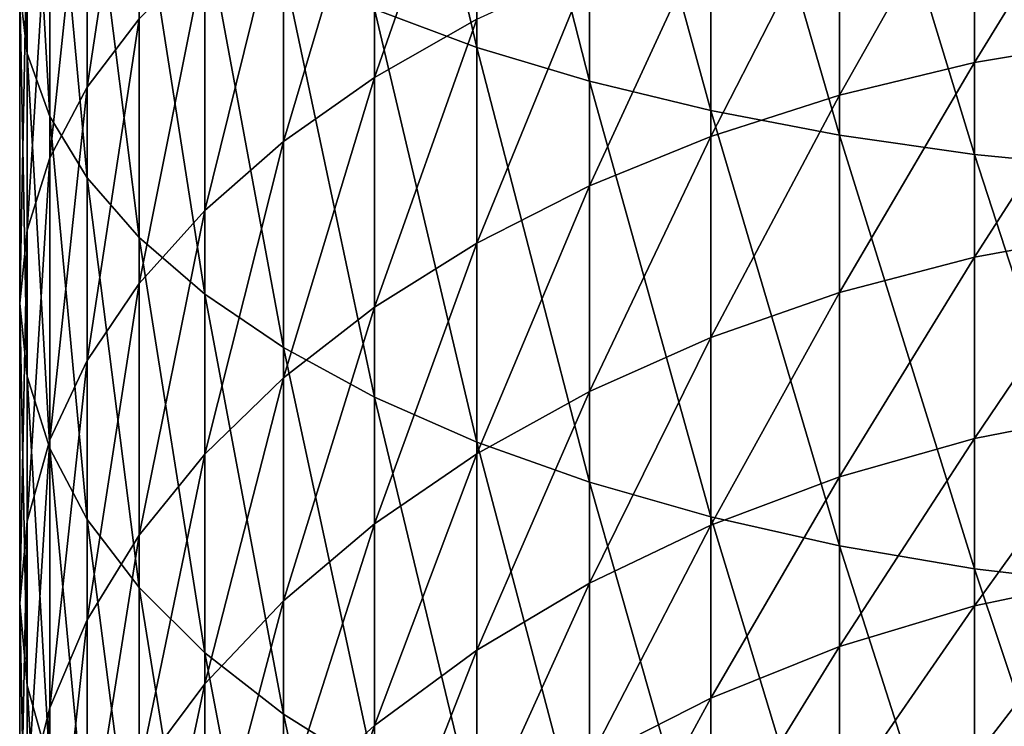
# Model space of a CAD drawing. Header units: metres. Extents: x -82 to 82, y -464 to 32.
# Tile 8 of 256: x -13 to -4, y -432 to -425. Entities that reach past the tile are written whole.
import ezdxf

# ---------------------------------------------------------------- set-up
doc = ezdxf.new("R2010")
doc.units = ezdxf.units.M
doc.layers.add('solid_K244121000C07', color=7, linetype='CONTINUOUS')

msp = doc.modelspace()

# ---------------------------------------------------------------- linework, layer by layer
at = {"layer": 'solid_K244121000C07'}
for points in [[(-8.698698, -425.401703, 301.373322), (-8.698698, -421.573547, 302.747162), (-9.660883, -421.28244, 301.830078)], [(-9.660883, -425.043213, 300.480408), (-8.698698, -425.401703, 301.373322), (-9.660883, -421.28244, 301.830078)], [(-7.641208, -425.720764, 302.16803), (-7.641208, -421.832611, 303.563385), (-8.698698, -421.573547, 302.747162)], [(-8.698698, -425.401703, 301.373322), (-7.641208, -425.720764, 302.16803), (-8.698698, -421.573547, 302.747162)], [(-12.928784, -425.459747, 292.265656), (-12.928784, -422.308655, 293.669006), (-13, -421.802368, 292.40799)], [(-13, -424.861115, 291.045746), (-12.928784, -425.459747, 292.265656), (-13, -421.802368, 292.40799)], [(-6.5, -425.996857, 302.855774), (-6.5, -422.056824, 304.269775), (-7.641208, -421.832611, 303.563385)], [(-7.641208, -425.720764, 302.16803), (-6.5, -425.996857, 302.855774), (-7.641208, -421.832611, 303.563385)], [(-5.287576, -426.22702, 303.429047), (-5.287576, -422.243713, 304.858582), (-6.5, -422.056824, 304.269775)], [(-6.5, -425.996857, 302.855774), (-5.287576, -426.22702, 303.429047), (-6.5, -422.056824, 304.269775)], [(-4.017221, -426.408691, 303.881592), (-4.017221, -422.391235, 305.323364), (-5.287576, -422.243713, 304.858582)], [(-5.287576, -426.22702, 303.429047), (-4.017221, -426.408691, 303.881592), (-5.287576, -422.243713, 304.858582)], [(-12.715919, -426.051819, 293.472198), (-12.715919, -422.809357, 294.916229), (-12.928784, -422.308655, 293.669006)], [(-12.928784, -425.459747, 292.265656), (-12.715919, -426.051819, 293.472198), (-12.928784, -422.308655, 293.669006)], [(-2.702852, -426.539917, 304.208405), (-2.702852, -422.497803, 305.659058), (-4.017221, -422.391235, 305.323364)], [(-4.017221, -426.408691, 303.881592), (-2.702852, -426.539917, 304.208405), (-4.017221, -422.391235, 305.323364)], [(-12.363734, -425.7771, 285.995026), (-12.363734, -423.09137, 287.439362), (-11.876091, -422.531708, 286.29892)], [(-11.876091, -425.134186, 284.899353), (-12.363734, -425.7771, 285.995026), (-11.876091, -422.531708, 286.29892)], [(-12.363734, -426.630859, 294.65213), (-12.363734, -423.299072, 296.135986), (-12.715919, -422.809357, 294.916229)], [(-12.715919, -426.051819, 293.472198), (-12.363734, -426.630859, 294.65213), (-12.715919, -422.809357, 294.916229)], [(-9.660883, -425.68512, 280.504608), (-9.660883, -423.407928, 281.957306), (-8.698698, -422.92099, 281.127411)], [(-8.698698, -425.137848, 279.713226), (-9.660883, -425.68512, 280.504608), (-8.698698, -422.92099, 281.127411)], [(-12.715919, -426.442261, 287.128662), (-12.715919, -423.67041, 288.619293), (-12.363734, -423.09137, 287.439362)], [(-12.363734, -425.7771, 285.995026), (-12.715919, -426.442261, 287.128662), (-12.363734, -423.09137, 287.439362)], [(-11.876091, -427.190491, 295.792572), (-11.876091, -423.772339, 297.31488), (-12.363734, -423.299072, 296.135986)], [(-12.363734, -426.630859, 294.65213), (-11.876091, -427.190491, 295.792572), (-12.363734, -423.299072, 296.135986)], [(-10.51722, -426.286652, 281.374359), (-10.51722, -423.943085, 282.869385), (-9.660883, -423.407928, 281.957306)], [(-9.660883, -425.68512, 280.504608), (-10.51722, -426.286652, 281.374359), (-9.660883, -423.407928, 281.957306)], [(-4.017221, -425.544983, 276.035583), (-4.017221, -423.600433, 277.490204), (-2.702852, -423.400116, 277.200562)], [(-2.702852, -425.323669, 275.761597), (-4.017221, -425.544983, 276.035583), (-2.702852, -423.400116, 277.200562)], [(-5.287576, -425.85141, 276.414917), (-5.287576, -423.877808, 277.891296), (-4.017221, -423.600433, 277.490204)], [(-4.017221, -425.544983, 276.035583), (-5.287576, -425.85141, 276.414917), (-4.017221, -423.600433, 277.490204)], [(-12.928784, -427.122406, 288.287842), (-12.928784, -424.262482, 289.825836), (-12.715919, -423.67041, 288.619293)], [(-12.715919, -426.442261, 287.128662), (-12.928784, -427.122406, 288.287842), (-12.715919, -423.67041, 288.619293)], [(-11.25833, -427.724609, 296.881012), (-11.25833, -424.22406, 298.440002), (-11.876091, -423.772339, 297.31488)], [(-11.876091, -427.190491, 295.792572), (-11.25833, -427.724609, 296.881012), (-11.876091, -423.772339, 297.31488)], [(-6.5, -426.239594, 276.895477), (-6.5, -424.229218, 278.399384), (-5.287576, -423.877808, 277.891296)], [(-5.287576, -425.85141, 276.414917), (-6.5, -426.239594, 276.895477), (-5.287576, -423.877808, 277.891296)], [(-11.25833, -426.93576, 282.312988), (-11.25833, -424.52063, 283.853668), (-10.51722, -423.943085, 282.869385)], [(-10.51722, -426.286652, 281.374359), (-11.25833, -426.93576, 282.312988), (-10.51722, -423.943085, 282.869385)], [(-13, -427.810089, 289.459839), (-13, -424.861115, 291.045746), (-12.928784, -424.262482, 289.825836)], [(-12.928784, -427.122406, 288.287842), (-13, -427.810089, 289.459839), (-12.928784, -424.262482, 289.825836)], [(-10.51722, -428.227356, 297.905518), (-10.51722, -424.649231, 299.499054), (-11.25833, -424.22406, 298.440002)], [(-11.25833, -427.724609, 296.881012), (-10.51722, -428.227356, 297.905518), (-11.25833, -424.22406, 298.440002)], [(-7.641208, -426.705292, 277.471985), (-7.641208, -424.650757, 279.008911), (-6.5, -424.229218, 278.399384)], [(-6.5, -426.239594, 276.895477), (-7.641208, -426.705292, 277.471985), (-6.5, -424.229218, 278.399384)], [(-11.876091, -427.625397, 283.31015), (-11.876091, -425.134186, 284.899353), (-11.25833, -424.52063, 283.853668)], [(-11.25833, -426.93576, 282.312988), (-11.876091, -427.625397, 283.31015), (-11.25833, -424.52063, 283.853668)], [(-9.660883, -428.693237, 298.854858), (-9.660883, -425.043213, 300.480408), (-10.51722, -424.649231, 299.499054)], [(-10.51722, -428.227356, 297.905518), (-9.660883, -428.693237, 298.854858), (-10.51722, -424.649231, 299.499054)], [(-8.698698, -427.243408, 278.138123), (-8.698698, -425.137848, 279.713226), (-7.641208, -424.650757, 279.008911)], [(-7.641208, -426.705292, 277.471985), (-8.698698, -427.243408, 278.138123), (-7.641208, -424.650757, 279.008911)], [(-12.928784, -428.497772, 290.631866), (-12.928784, -425.459747, 292.265656), (-13, -424.861115, 291.045746)], [(-13, -427.810089, 289.459839), (-12.928784, -428.497772, 290.631866), (-13, -424.861115, 291.045746)], [(-8.698698, -429.117126, 299.718628), (-8.698698, -425.401703, 301.373322), (-9.660883, -425.043213, 300.480408)], [(-9.660883, -428.693237, 298.854858), (-8.698698, -429.117126, 299.718628), (-9.660883, -425.043213, 300.480408)], [(-12.363734, -428.347961, 284.355011), (-12.363734, -425.7771, 285.995026), (-11.876091, -425.134186, 284.899353)], [(-11.876091, -427.625397, 283.31015), (-12.363734, -428.347961, 284.355011), (-11.876091, -425.134186, 284.899353)], [(-9.660883, -427.848022, 278.886627), (-9.660883, -425.68512, 280.504608), (-8.698698, -425.137848, 279.713226)], [(-8.698698, -427.243408, 278.138123), (-9.660883, -427.848022, 278.886627), (-8.698698, -425.137848, 279.713226)], [(-7.641208, -429.494354, 300.487396), (-7.641208, -425.720764, 302.16803), (-8.698698, -425.401703, 301.373322)], [(-8.698698, -429.117126, 299.718628), (-7.641208, -429.494354, 300.487396), (-8.698698, -425.401703, 301.373322)], [(-4.017221, -427.375946, 274.440369), (-4.017221, -425.544983, 276.035583), (-2.702852, -425.323669, 275.761597)], [(-2.702852, -427.134888, 274.183624), (-4.017221, -427.375946, 274.440369), (-2.702852, -425.323669, 275.761597)], [(-12.715919, -429.177917, 291.791016), (-12.715919, -426.051819, 293.472198), (-12.928784, -425.459747, 292.265656)], [(-12.928784, -428.497772, 290.631866), (-12.715919, -429.177917, 291.791016), (-12.928784, -425.459747, 292.265656)], [(-5.287576, -427.709747, 274.795868), (-5.287576, -425.85141, 276.414917), (-4.017221, -425.544983, 276.035583)], [(-4.017221, -427.375946, 274.440369), (-5.287576, -427.709747, 274.795868), (-4.017221, -425.544983, 276.035583)], [(-10.51722, -428.512543, 279.709229), (-10.51722, -426.286652, 281.374359), (-9.660883, -425.68512, 280.504608)], [(-9.660883, -427.848022, 278.886627), (-10.51722, -428.512543, 279.709229), (-9.660883, -425.68512, 280.504608)], [(-6.5, -429.820862, 301.15271), (-6.5, -425.996857, 302.855774), (-7.641208, -425.720764, 302.16803)], [(-7.641208, -429.494354, 300.487396), (-6.5, -429.820862, 301.15271), (-7.641208, -425.720764, 302.16803)], [(-12.715919, -429.095581, 285.436035), (-12.715919, -426.442261, 287.128662), (-12.363734, -425.7771, 285.995026)], [(-12.363734, -428.347961, 284.355011), (-12.715919, -429.095581, 285.436035), (-12.363734, -425.7771, 285.995026)], [(-6.5, -428.132599, 275.246246), (-6.5, -426.239594, 276.895477), (-5.287576, -425.85141, 276.414917)], [(-5.287576, -427.709747, 274.795868), (-6.5, -428.132599, 275.246246), (-5.287576, -425.85141, 276.414917)], [(-12.363734, -429.843109, 292.924652), (-12.363734, -426.630859, 294.65213), (-12.715919, -426.051819, 293.472198)], [(-12.715919, -429.177917, 291.791016), (-12.363734, -429.843109, 292.924652), (-12.715919, -426.051819, 293.472198)], [(-5.287576, -430.093018, 301.707306), (-5.287576, -426.22702, 303.429047), (-6.5, -425.996857, 302.855774)], [(-6.5, -429.820862, 301.15271), (-5.287576, -430.093018, 301.707306), (-6.5, -425.996857, 302.855774)], [(-4.017221, -430.307831, 302.145081), (-4.017221, -426.408691, 303.881592), (-5.287576, -426.22702, 303.429047)], [(-5.287576, -430.093018, 301.707306), (-4.017221, -430.307831, 302.145081), (-5.287576, -426.22702, 303.429047)], [(-11.25833, -429.229645, 280.596985), (-11.25833, -426.93576, 282.312988), (-10.51722, -426.286652, 281.374359)], [(-10.51722, -428.512543, 279.709229), (-11.25833, -429.229645, 280.596985), (-10.51722, -426.286652, 281.374359)], [(-7.641208, -428.639862, 275.78653), (-7.641208, -426.705292, 277.471985), (-6.5, -426.239594, 276.895477)], [(-6.5, -428.132599, 275.246246), (-7.641208, -428.639862, 275.78653), (-6.5, -426.239594, 276.895477)], [(-2.702852, -430.462982, 302.461243), (-2.702852, -426.539917, 304.208405), (-4.017221, -426.408691, 303.881592)], [(-4.017221, -430.307831, 302.145081), (-2.702852, -430.462982, 302.461243), (-4.017221, -426.408691, 303.881592)], [(-12.928784, -429.860046, 286.541412), (-12.928784, -427.122406, 288.287842), (-12.715919, -426.442261, 287.128662)], [(-12.715919, -429.095581, 285.436035), (-12.928784, -429.860046, 286.541412), (-12.715919, -426.442261, 287.128662)], [(-11.876091, -430.485992, 294.020325), (-11.876091, -427.190491, 295.792572), (-12.363734, -426.630859, 294.65213)], [(-12.363734, -429.843109, 292.924652), (-11.876091, -430.485992, 294.020325), (-12.363734, -426.630859, 294.65213)], [(-8.698698, -429.226013, 276.410828), (-8.698698, -427.243408, 278.138123), (-7.641208, -426.705292, 277.471985)], [(-7.641208, -428.639862, 275.78653), (-8.698698, -429.226013, 276.410828), (-7.641208, -426.705292, 277.471985)], [(-11.876091, -429.991516, 281.540131), (-11.876091, -427.625397, 283.31015), (-11.25833, -426.93576, 282.312988)], [(-11.25833, -429.229645, 280.596985), (-11.876091, -429.991516, 281.540131), (-11.25833, -426.93576, 282.312988)], [(-13, -430.632996, 287.659058), (-13, -427.810089, 289.459839), (-12.928784, -427.122406, 288.287842)], [(-12.928784, -429.860046, 286.541412), (-13, -430.632996, 287.659058), (-12.928784, -427.122406, 288.287842)], [(-4.017221, -429.083252, 272.71344), (-4.017221, -427.375946, 274.440369), (-2.702852, -427.134888, 274.183624)], [(-2.702852, -428.823761, 272.475342), (-4.017221, -429.083252, 272.71344), (-2.702852, -427.134888, 274.183624)], [(-11.25833, -431.099579, 295.06604), (-11.25833, -427.724609, 296.881012), (-11.876091, -427.190491, 295.792572)], [(-11.876091, -430.485992, 294.020325), (-11.25833, -431.099579, 295.06604), (-11.876091, -427.190491, 295.792572)], [(-9.660883, -429.884613, 277.112274), (-9.660883, -427.848022, 278.886627), (-8.698698, -427.243408, 278.138123)], [(-8.698698, -429.226013, 276.410828), (-9.660883, -429.884613, 277.112274), (-8.698698, -427.243408, 278.138123)], [(-5.287576, -429.442535, 273.043152), (-5.287576, -427.709747, 274.795868), (-4.017221, -427.375946, 274.440369)], [(-4.017221, -429.083252, 272.71344), (-5.287576, -429.442535, 273.043152), (-4.017221, -427.375946, 274.440369)], [(-12.363734, -430.789795, 282.528351), (-12.363734, -428.347961, 284.355011), (-11.876091, -427.625397, 283.31015)], [(-11.876091, -429.991516, 281.540131), (-12.363734, -430.789795, 282.528351), (-11.876091, -427.625397, 283.31015)], [(-6.5, -429.897705, 273.460815), (-6.5, -428.132599, 275.246246), (-5.287576, -427.709747, 274.795868)], [(-5.287576, -429.442535, 273.043152), (-6.5, -429.897705, 273.460815), (-5.287576, -427.709747, 274.795868)], [(-12.928784, -431.405914, 288.776703), (-12.928784, -428.497772, 290.631866), (-13, -427.810089, 289.459839)], [(-13, -430.632996, 287.659058), (-12.928784, -431.405914, 288.776703), (-13, -427.810089, 289.459839)], [(-10.51722, -431.677094, 296.050323), (-10.51722, -428.227356, 297.905518), (-11.25833, -427.724609, 296.881012)], [(-11.25833, -431.099579, 295.06604), (-10.51722, -431.677094, 296.050323), (-11.25833, -427.724609, 296.881012)], [(-10.51722, -430.608459, 277.883209), (-10.51722, -428.512543, 279.709229), (-9.660883, -427.848022, 278.886627)], [(-9.660883, -429.884613, 277.112274), (-10.51722, -430.608459, 277.883209), (-9.660883, -427.848022, 278.886627)], [(-7.641208, -430.443756, 273.961884), (-7.641208, -428.639862, 275.78653), (-6.5, -428.132599, 275.246246)], [(-6.5, -429.897705, 273.460815), (-7.641208, -430.443756, 273.961884), (-6.5, -428.132599, 275.246246)], [(-9.660883, -432.21228, 296.962402), (-9.660883, -428.693237, 298.854858), (-10.51722, -428.227356, 297.905518)], [(-10.51722, -431.677094, 296.050323), (-9.660883, -432.21228, 296.962402), (-10.51722, -428.227356, 297.905518)], [(-12.715919, -431.615723, 283.550781), (-12.715919, -429.095581, 285.436035), (-12.363734, -428.347961, 284.355011)], [(-12.363734, -430.789795, 282.528351), (-12.715919, -431.615723, 283.550781), (-12.363734, -428.347961, 284.355011)], [(-12.715919, -432.17038, 289.88208), (-12.715919, -429.177917, 291.791016), (-12.928784, -428.497772, 290.631866)], [(-12.928784, -431.405914, 288.776703), (-12.715919, -432.17038, 289.88208), (-12.928784, -428.497772, 290.631866)], [(-11.25833, -431.389618, 278.715179), (-11.25833, -429.229645, 280.596985), (-10.51722, -428.512543, 279.709229)], [(-10.51722, -430.608459, 277.883209), (-11.25833, -431.389618, 278.715179), (-10.51722, -428.512543, 279.709229)], [(-8.698698, -431.074707, 274.540863), (-8.698698, -429.226013, 276.410828), (-7.641208, -428.639862, 275.78653)], [(-7.641208, -430.443756, 273.961884), (-8.698698, -431.074707, 274.540863), (-7.641208, -428.639862, 275.78653)], [(-8.698698, -432.699188, 297.792267), (-8.698698, -429.117126, 299.718628), (-9.660883, -428.693237, 298.854858)], [(-9.660883, -432.21228, 296.962402), (-8.698698, -432.699188, 297.792267), (-9.660883, -428.693237, 298.854858)], [(-4.017221, -430.65741, 270.864349), (-4.017221, -429.083252, 272.71344), (-2.702852, -428.823761, 272.475342)], [(-2.702852, -430.380951, 270.646179), (-4.017221, -430.65741, 270.864349), (-2.702852, -428.823761, 272.475342)], [(-12.928784, -432.460266, 284.596283), (-12.928784, -429.860046, 286.541412), (-12.715919, -429.095581, 285.436035)], [(-12.715919, -431.615723, 283.550781), (-12.928784, -432.460266, 284.596283), (-12.715919, -429.095581, 285.436035)], [(-5.287576, -431.040222, 271.166412), (-5.287576, -429.442535, 273.043152), (-4.017221, -429.083252, 272.71344)], [(-4.017221, -430.65741, 270.864349), (-5.287576, -431.040222, 271.166412), (-4.017221, -429.083252, 272.71344)], [(-12.363734, -432.917999, 290.963104), (-12.363734, -429.843109, 292.924652), (-12.715919, -429.177917, 291.791016)], [(-12.715919, -432.17038, 289.88208), (-12.363734, -432.917999, 290.963104), (-12.715919, -429.177917, 291.791016)], [(-7.641208, -433.132568, 298.530853), (-7.641208, -429.494354, 300.487396), (-8.698698, -429.117126, 299.718628)], [(-8.698698, -432.699188, 297.792267), (-7.641208, -433.132568, 298.530853), (-8.698698, -429.117126, 299.718628)], [(-11.876091, -432.219513, 279.59906), (-11.876091, -429.991516, 281.540131), (-11.25833, -429.229645, 280.596985)], [(-11.25833, -431.389618, 278.715179), (-11.876091, -432.219513, 279.59906), (-11.25833, -429.229645, 280.596985)], [(-9.660883, -431.783661, 275.191406), (-9.660883, -429.884613, 277.112274), (-8.698698, -429.226013, 276.410828)], [(-8.698698, -431.074707, 274.540863), (-9.660883, -431.783661, 275.191406), (-8.698698, -429.226013, 276.410828)], [(-6.5, -431.525208, 271.549103), (-6.5, -429.897705, 273.460815), (-5.287576, -429.442535, 273.043152)], [(-5.287576, -431.040222, 271.166412), (-6.5, -431.525208, 271.549103), (-5.287576, -429.442535, 273.043152)], [(-6.5, -433.507629, 299.170044), (-6.5, -429.820862, 301.15271), (-7.641208, -429.494354, 300.487396)], [(-7.641208, -433.132568, 298.530853), (-6.5, -433.507629, 299.170044), (-7.641208, -429.494354, 300.487396)], [(-11.876091, -433.640594, 292.007935), (-11.876091, -430.485992, 294.020325), (-12.363734, -429.843109, 292.924652)], [(-12.363734, -432.917999, 290.963104), (-11.876091, -433.640594, 292.007935), (-12.363734, -429.843109, 292.924652)], [(-5.287576, -433.820251, 299.70285), (-5.287576, -430.093018, 301.707306), (-6.5, -429.820862, 301.15271)], [(-6.5, -433.507629, 299.170044), (-5.287576, -433.820251, 299.70285), (-6.5, -429.820862, 301.15271)], [(-13, -433.314178, 285.653351), (-13, -430.632996, 287.659058), (-12.928784, -429.860046, 286.541412)], [(-12.928784, -432.460266, 284.596283), (-13, -433.314178, 285.653351), (-12.928784, -429.860046, 286.541412)], [(-10.51722, -432.562805, 275.906403), (-10.51722, -430.608459, 277.883209), (-9.660883, -429.884613, 277.112274)], [(-9.660883, -431.783661, 275.191406), (-10.51722, -432.562805, 275.906403), (-9.660883, -429.884613, 277.112274)], [(-7.641208, -432.106995, 272.008179), (-7.641208, -430.443756, 273.961884), (-6.5, -429.897705, 273.460815)], [(-6.5, -431.525208, 271.549103), (-7.641208, -432.106995, 272.008179), (-6.5, -429.897705, 273.460815)], [(-12.363734, -433.08905, 280.525177), (-12.363734, -430.789795, 282.528351), (-11.876091, -429.991516, 281.540131)], [(-11.876091, -432.219513, 279.59906), (-12.363734, -433.08905, 280.525177), (-11.876091, -429.991516, 281.540131)], [(-4.017221, -434.067047, 300.123444), (-4.017221, -430.307831, 302.145081), (-5.287576, -430.093018, 301.707306)], [(-5.287576, -433.820251, 299.70285), (-4.017221, -434.067047, 300.123444), (-5.287576, -430.093018, 301.707306)], [(-2.702852, -434.24527, 300.427216), (-2.702852, -430.462982, 302.461243), (-4.017221, -430.307831, 302.145081)], [(-4.017221, -434.067047, 300.123444), (-2.702852, -434.24527, 300.427216), (-4.017221, -430.307831, 302.145081)], [(-4.017221, -432.089722, 268.90332), (-4.017221, -430.65741, 270.864349), (-2.702852, -430.380951, 270.646179)], [(-2.702852, -431.797791, 268.706329), (-4.017221, -432.089722, 268.90332), (-2.702852, -430.380951, 270.646179)], [(-11.25833, -434.3302, 293.005127), (-11.25833, -431.099579, 295.06604), (-11.876091, -430.485992, 294.020325)], [(-11.876091, -433.640594, 292.007935), (-11.25833, -434.3302, 293.005127), (-11.876091, -430.485992, 294.020325)], [(-8.698698, -432.779236, 272.538635), (-8.698698, -431.074707, 274.540863), (-7.641208, -430.443756, 273.961884)], [(-7.641208, -432.106995, 272.008179), (-8.698698, -432.779236, 272.538635), (-7.641208, -430.443756, 273.961884)], [(-12.928784, -434.16806, 286.710419), (-12.928784, -431.405914, 288.776703), (-13, -430.632996, 287.659058)], [(-13, -433.314178, 285.653351), (-12.928784, -434.16806, 286.710419), (-13, -430.632996, 287.659058)], [(-11.25833, -433.403656, 276.677979), (-11.25833, -431.389618, 278.715179), (-10.51722, -430.608459, 277.883209)], [(-10.51722, -432.562805, 275.906403), (-11.25833, -433.403656, 276.677979), (-10.51722, -430.608459, 277.883209)], [(-5.287576, -432.493958, 269.176086), (-5.287576, -431.040222, 271.166412), (-4.017221, -430.65741, 270.864349)], [(-4.017221, -432.089722, 268.90332), (-5.287576, -432.493958, 269.176086), (-4.017221, -430.65741, 270.864349)], [(-12.715919, -433.988708, 281.483398), (-12.715919, -431.615723, 283.550781), (-12.363734, -430.789795, 282.528351)], [(-12.363734, -433.08905, 280.525177), (-12.715919, -433.988708, 281.483398), (-12.363734, -430.789795, 282.528351)], [(-6.5, -433.006012, 269.521637), (-6.5, -431.525208, 271.549103), (-5.287576, -431.040222, 271.166412)], [(-5.287576, -432.493958, 269.176086), (-6.5, -433.006012, 269.521637), (-5.287576, -431.040222, 271.166412)], [(-10.51722, -434.97934, 293.943756), (-10.51722, -431.677094, 296.050323), (-11.25833, -431.099579, 295.06604)], [(-11.25833, -434.3302, 293.005127), (-10.51722, -434.97934, 293.943756), (-11.25833, -431.099579, 295.06604)], [(-9.660883, -433.534607, 273.134674), (-9.660883, -431.783661, 275.191406), (-8.698698, -431.074707, 274.540863)], [(-8.698698, -432.779236, 272.538635), (-9.660883, -433.534607, 273.134674), (-8.698698, -431.074707, 274.540863)], [(-12.715919, -435.012604, 287.75589), (-12.715919, -432.17038, 289.88208), (-12.928784, -431.405914, 288.776703)], [(-12.928784, -434.16806, 286.710419), (-12.715919, -435.012604, 287.75589), (-12.928784, -431.405914, 288.776703)], [(-11.876091, -434.296967, 277.497711), (-11.876091, -432.219513, 279.59906), (-11.25833, -431.389618, 278.715179)], [(-11.25833, -433.403656, 276.677979), (-11.876091, -434.296967, 277.497711), (-11.25833, -431.389618, 278.715179)], [(-7.641208, -433.620331, 269.936188), (-7.641208, -432.106995, 272.008179), (-6.5, -431.525208, 271.549103)], [(-6.5, -433.006012, 269.521637), (-7.641208, -433.620331, 269.936188), (-6.5, -431.525208, 271.549103)], [(-12.928784, -434.908661, 282.463196), (-12.928784, -432.460266, 284.596283), (-12.715919, -431.615723, 283.550781)], [(-12.715919, -433.988708, 281.483398), (-12.928784, -434.908661, 282.463196), (-12.715919, -431.615723, 283.550781)], [(-9.660883, -435.580841, 294.813507), (-9.660883, -432.21228, 296.962402), (-10.51722, -431.677094, 296.050323)], [(-10.51722, -434.97934, 293.943756), (-9.660883, -435.580841, 294.813507), (-10.51722, -431.677094, 296.050323)], [(-10.51722, -434.364777, 273.789734), (-10.51722, -432.562805, 275.906403), (-9.660883, -431.783661, 275.191406)], [(-9.660883, -433.534607, 273.134674), (-10.51722, -434.364777, 273.789734), (-9.660883, -431.783661, 275.191406)]]:
    msp.add_3dface(points, dxfattribs=at)

doc.saveas('drawing.dxf')
